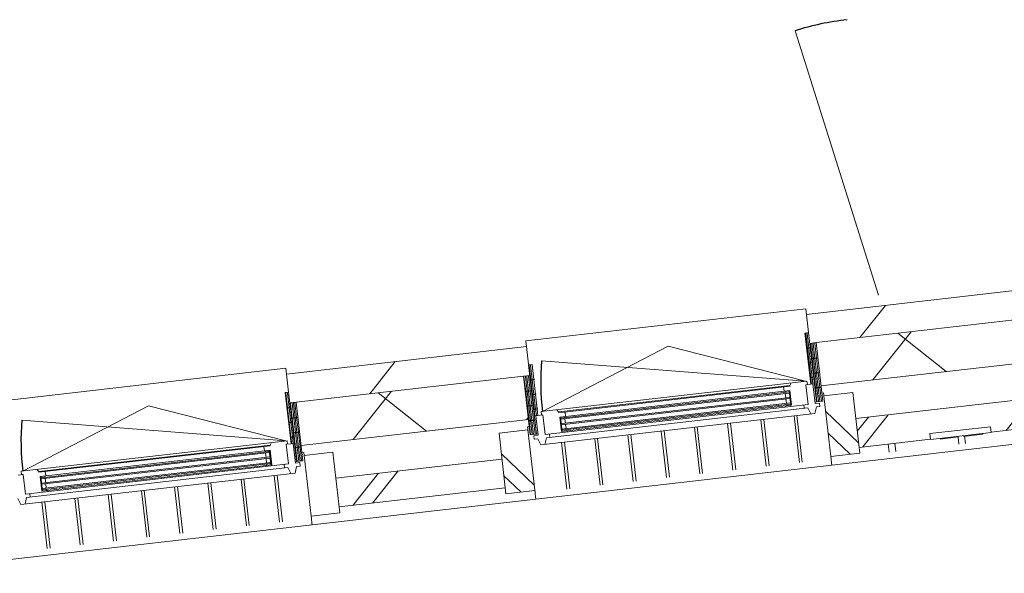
# Model space of a CAD drawing. Header units: metres. Extents: x 136266 to 136452, y 453403 to 453560.
# Tile 122 of 133: x 136313.21 to 136316.59, y 453533.03 to 453534.94. Entities that reach past the tile are written whole.
import ezdxf

# ---------------------------------------------------------------- set-up
doc = ezdxf.new("R2010")
doc.units = ezdxf.units.M
doc.layers.add('A-DETL-BEBOUWING', color=253, linetype='Continuous', lineweight=9)
doc.layers.add('A-DETL-GENF-4', color=252, linetype='Continuous', lineweight=9)
pattern_1 = [(76.77799999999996, (1020.113961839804, 631.9547653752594), (-389.3964602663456, 91.48987229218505), [])]

# ---------------------------------------------------------------- blocks, each defined once
blk = doc.blocks.new('859-DO-0010 29-09-2022')
at = {"layer": 'A-DETL-BEBOUWING'}
h = blk.add_hatch(dxfattribs=at)
h.set_pattern_fill('FP_1236', color=256, angle=45.00000000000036, style=0, pattern_type=2)
h.set_pattern_definition([(76.77800000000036, (23018.23420882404, 81867.8720671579), (-412.9549461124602, 97.02500956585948), []), (166.7780000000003, (23018.23420882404, 81867.8720671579), (-97.02500956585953, -412.9549461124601), [])])
h.paths.add_polyline_path([(20722.97763277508, 80445.97294263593), (21105.30769528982, 80682.82443267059), (21025.53008277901, 80809.85348978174), (20643.98321958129, 80573.48718766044), (20718.12218628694, 80453.8106942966)])
h.paths.add_polyline_path([(21966.45389668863, 81216.3000364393), (22635.47863558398, 81630.7573909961), (22555.70102307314, 81757.78644810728), (21887.45948349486, 81343.8142814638), (21946.06622578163, 81249.21019246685)])
h.paths.add_polyline_path([(23496.62483698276, 82164.2329947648), (24116.34406780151, 82548.14584288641), (24037.34965460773, 82675.66008791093), (23417.63042378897, 82291.74723978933), (23472.65645350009, 82202.92320335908)])
h.paths.add_polyline_path([(25076.1012853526, 83142.71045952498), (25313.49045365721, 83289.7718176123), (25234.49604046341, 83417.2860626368), (24997.10687215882, 83270.22470454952), (25070.45957682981, 83151.81740992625)])
h = blk.add_hatch(dxfattribs=at)
h.set_pattern_fill('FP_1235', color=256, angle=45.00000000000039, style=0, pattern_type=2)
h.set_pattern_definition([(76.77800000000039, (23136.725506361, 81676.60109706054), (-389.3964602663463, 91.48987229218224), []), (76.77800000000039, (24156.83946820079, 82308.5558624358), (-389.3964602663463, 91.48987229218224), [])])
h.paths.add_polyline_path([(20841.46925256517, 80254.70157510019), (21133.68924859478, 80435.73034647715), (21081.02630646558, 80520.73984316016), (20788.80631043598, 80339.7110717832), (20815.13778150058, 80297.2063234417)])
h.paths.add_polyline_path([(22175.05558296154, 81080.85138755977), (22663.86018888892, 81383.6633048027), (22611.19724675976, 81468.67280148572), (22122.39264083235, 81165.86088424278), (22148.72411189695, 81123.35613590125)])
h.paths.add_polyline_path([(23705.22652325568, 82028.78434588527), (23915.79504653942, 82159.23045353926), (23905.78931625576, 82175.38188870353), (24084.30925929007, 82285.97406717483), (24094.8418477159, 82270.14901789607), (24194.03112918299, 82331.59626312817), (24141.36818705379, 82416.60575981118), (23652.56358112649, 82113.79384256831), (23678.89505219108, 82071.2890942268)])
h.paths.add_polyline_path([(25235.39746354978, 82976.71730421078), (25431.98207344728, 83098.50045007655), (25379.31913131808, 83183.50994675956), (25182.73452142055, 83061.72680089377), (25209.06599248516, 83019.22205255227)])
h = blk.add_hatch(dxfattribs=at)
h.set_pattern_fill('FP_841', color=256, angle=44.99999999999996, style=0, pattern_type=2)
h.set_pattern_definition(pattern_1)
h.paths.add_polyline_path([(23398.92833451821, 82280.16139252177), (24067.10297844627, 82694.092117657), (24014.44003631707, 82779.10161434), (23346.26539238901, 82365.17088920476), (23387.62256477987, 82298.41137545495)])
h = blk.add_hatch(dxfattribs=at)
h.set_pattern_fill('FP_1658', color=256, angle=121.7780000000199, style=0, pattern_type=2)
h.set_pattern_definition([(301.7780000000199, (23337.18344042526, 82287.22796540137), (-43.18482431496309, -26.75277460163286), [50.8, 0, 0, 0]), (301.7780000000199, (23341.50192285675, 82289.90324286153), (-43.18482431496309, -26.75277460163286), [50.8, 0, 0, 0]), (301.7780000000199, (23345.82040528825, 82292.5785203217), (-43.18482431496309, -26.75277460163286), [50.8, 0, 0, 0]), (301.7780000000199, (23350.13888771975, 82295.25379778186), (-43.18482431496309, -26.75277460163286), [50.8, 0, 0, 0]), (301.7780000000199, (23354.45737015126, 82297.92907524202), (-43.18482431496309, -26.75277460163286), [50.8, 0, 0, 0]), (301.7780000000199, (23358.77585258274, 82300.60435270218), (-43.18482431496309, -26.75277460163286), [50.8, 0, 0, 0]), (301.7780000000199, (23363.09433501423, 82303.27963016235), (-43.18482431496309, -26.75277460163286), [50.8, 0, 0, 0]), (301.7780000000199, (23367.41281744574, 82305.95490762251), (-43.18482431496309, -26.75277460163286), [50.8, 0, 0, 0]), (301.7780000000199, (23371.73129987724, 82308.63018508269), (-43.18482431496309, -26.75277460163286), [50.8, 0, 0, 0]), (301.7780000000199, (23376.04978230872, 82311.30546254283), (-43.18482431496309, -26.75277460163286), [50.8, 0, 0, 0])])
h.paths.add_polyline_path([(23398.92833451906, 82280.16139251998), (23379.44304593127, 82311.61490629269), (23369.24190632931, 82305.29535323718), (23462.45531389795, 82154.82854410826), (23472.65645349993, 82161.14809716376)])
h = blk.add_hatch(dxfattribs=at)
h.set_pattern_fill('FP_939', color=256, angle=180, style=0, pattern_type=2)
h.set_pattern_definition([(301.778, (23375.37039335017, 82267.35964600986), (-43.1848243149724, -26.75277460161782), [50.8, 0, 0, 0]), (301.778, (23379.68839335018, 82270.03564600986), (-43.1848243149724, -26.75277460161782), [50.8, 0, 0, 0]), (301.778, (23384.00739335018, 82272.71064600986), (-43.1848243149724, -26.75277460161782), [50.8, 0, 0, 0]), (301.778, (23388.32539335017, 82275.38564600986), (-43.1848243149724, -26.75277460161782), [50.8, 0, 0, 0]), (301.778, (23392.64439335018, 82278.06164600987), (-43.1848243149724, -26.75277460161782), [50.8, 0, 0, 0]), (301.778, (23396.96239335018, 82280.73664600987), (-43.1848243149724, -26.75277460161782), [50.8, 0, 0, 0]), (301.778, (23401.28139335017, 82283.41164600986), (-43.1848243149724, -26.75277460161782), [50.8, 0, 0, 0]), (301.778, (23405.59939335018, 82286.08664600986), (-43.1848243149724, -26.75277460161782), [50.8, 0, 0, 0]), (301.778, (23409.91839335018, 82288.76264600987), (-43.1848243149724, -26.75277460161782), [50.8, 0, 0, 0]), (301.778, (23414.23639335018, 82291.43764600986), (-43.1848243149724, -26.75277460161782), [50.8, 0, 0, 0])])
h.paths.add_polyline_path([(23417.63042377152, 82291.74723979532), (23398.92833450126, 82280.16139252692), (23505.83410702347, 82107.59211426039), (23524.53619629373, 82119.17796152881), (23421.42581157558, 82285.6206544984)])
h = blk.add_hatch(dxfattribs=at)
h.set_pattern_fill('FP_962', color=256, angle=-58.22199999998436, style=0, pattern_type=2)
h.set_pattern_definition([(341.4100000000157, (-114888.975983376, 186613.2905582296), (127.5175550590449, 379.1296257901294), []), (341.4100000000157, (-114355.2256896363, 185538.530175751), (127.5175550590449, 379.1296257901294), [])])
h.paths.add_polyline_path([(23520.15743652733, 82137.63944745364), (23630.74961499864, 81959.1195044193), (23715.75911168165, 82011.7824465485), (23605.16693321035, 82190.30238958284), (23551.44656882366, 82157.0229025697)])
h = blk.add_hatch(color=256, dxfattribs=at)
h.paths.add_polyline_path([(23404.37081334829, 82102.37674913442), (23392.46948381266, 82095.00393723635), (23394.57600149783, 82091.60355736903), (23406.47733103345, 82098.9763692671)])
h.paths.add_polyline_path([(23428.59576672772, 82063.27238066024), (23416.69443719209, 82055.89956876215), (23418.80095487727, 82052.49918889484), (23430.70228441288, 82059.87200079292)])
h.paths.add_polyline_path([(22743.84702412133, 81693.18568879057), (22731.9456945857, 81685.81287689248), (22734.05221227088, 81682.41249702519), (22745.9535418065, 81689.78530892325)])
h.paths.add_polyline_path([(22768.07197750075, 81654.0813203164), (22756.17064796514, 81646.70850841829), (22758.27716565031, 81643.30812855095), (22770.17849518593, 81650.68094044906)])
for points in [[(23406.47733103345, 82098.9763692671), (22734.05221227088, 81682.41249702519), (22736.15872995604, 81679.01211715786), (23408.58384871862, 82095.57598939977)], [(23416.48329003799, 82082.82456489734), (22744.05817127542, 81666.2606926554), (22746.1646889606, 81662.86031278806), (23418.58980772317, 82079.42418503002)], [(23426.48924904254, 82066.67276052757), (22754.06413027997, 81650.10888828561), (22756.17064796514, 81646.70850841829), (23428.59576672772, 82063.27238066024)], [(21876.30639073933, 81151.04341094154), (21203.88127197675, 80734.47953869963), (21205.98778966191, 80731.0791588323), (21878.41290842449, 81147.64303107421)], [(21886.31234974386, 81134.89160657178), (21213.88723098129, 80718.32773432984), (21215.99374866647, 80714.9273544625), (21888.41886742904, 81131.49122670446)], [(21896.31830874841, 81118.739802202), (21223.89318998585, 80702.17592996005), (21225.99970767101, 80698.77555009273), (21898.42482643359, 81115.33942233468)]]:
    blk.add_hatch(color=256, dxfattribs=at).paths.add_polyline_path(points)
h = blk.add_hatch(dxfattribs=at)
h.set_pattern_fill('FP_841', color=256, angle=44.99999999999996, style=0, pattern_type=2)
h.set_pattern_definition(pattern_1)
h.paths.add_polyline_path([(21868.75739422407, 81332.22843419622), (22575.18631165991, 81769.85748328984), (22522.5233695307, 81854.8669799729), (21816.09445209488, 81417.23793087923), (21855.79890584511, 81353.14626617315)])
h = blk.add_hatch(dxfattribs=at)
h.set_pattern_fill('FP_1659', color=256, angle=121.7780000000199, style=0, pattern_type=2)
h.set_pattern_definition([(301.7780000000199, (22596.35628025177, 81828.2893834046), (43.18482431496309, 26.75277460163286), [50.8, 0, 0, 0]), (301.7780000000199, (22592.03779782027, 81825.61410594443), (43.18482431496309, 26.75277460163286), [50.8, 0, 0, 0]), (301.7780000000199, (22587.71931538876, 81822.93882848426), (43.18482431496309, 26.75277460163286), [50.8, 0, 0, 0]), (301.7780000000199, (22583.40083295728, 81820.26355102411), (43.18482431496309, 26.75277460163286), [50.8, 0, 0, 0]), (301.7780000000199, (22579.08235052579, 81817.58827356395), (43.18482431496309, 26.75277460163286), [50.8, 0, 0, 0]), (301.7780000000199, (22574.76386809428, 81814.91299610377), (43.18482431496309, 26.75277460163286), [50.8, 0, 0, 0]), (301.7780000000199, (22570.44538566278, 81812.2377186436), (43.18482431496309, 26.75277460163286), [50.8, 0, 0, 0]), (301.7780000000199, (22566.1269032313, 81809.56244118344), (43.18482431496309, 26.75277460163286), [50.8, 0, 0, 0]), (301.7780000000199, (22561.80842079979, 81806.88716372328), (43.18482431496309, 26.75277460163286), [50.8, 0, 0, 0]), (301.7780000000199, (22557.48993836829, 81804.21188626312), (43.18482431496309, 26.75277460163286), [50.8, 0, 0, 0])])
h.paths.add_polyline_path([(22574.31567827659, 81794.04929738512), (22565.90216267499, 81807.6305501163), (22555.70102307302, 81801.31099706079), (22648.91443064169, 81650.84418793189), (22659.11557024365, 81657.16374098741), (22585.3874512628, 81776.17703634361)])
h = blk.add_hatch(dxfattribs=at)
h.set_pattern_fill('FP_419', color=256, angle=121.7780000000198, style=0, pattern_type=2)
h.set_pattern_definition([(301.7780000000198, (22597.13947956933, 81785.25002236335), (43.18482431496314, 26.75277460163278), [50.8, 0, 0, 0]), (301.7780000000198, (22592.82099713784, 81782.57474490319), (43.18482431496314, 26.75277460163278), [50.8, 0, 0, 0]), (301.7780000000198, (22588.50251470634, 81779.89946744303), (43.18482431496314, 26.75277460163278), [50.8, 0, 0, 0]), (301.7780000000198, (22584.18403227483, 81777.22418998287), (43.18482431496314, 26.75277460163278), [50.8, 0, 0, 0]), (301.7780000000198, (22579.86554984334, 81774.5489125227), (43.18482431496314, 26.75277460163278), [50.8, 0, 0, 0]), (301.7780000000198, (22575.54706741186, 81771.87363506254), (43.18482431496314, 26.75277460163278), [50.8, 0, 0, 0]), (301.7780000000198, (22571.22858498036, 81769.19835760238), (43.18482431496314, 26.75277460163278), [50.8, 0, 0, 0]), (301.7780000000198, (22566.91010254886, 81766.52308014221), (43.18482431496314, 26.75277460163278), [50.8, 0, 0, 0]), (301.7780000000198, (22562.59162011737, 81763.84780268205), (43.18482431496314, 26.75277460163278), [50.8, 0, 0, 0]), (301.7780000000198, (22558.27313768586, 81761.17252522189), (43.18482431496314, 26.75277460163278), [50.8, 0, 0, 0])])
h.paths.add_polyline_path([(22575.18631166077, 81769.85748328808), (22556.4842223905, 81758.27163601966), (22663.38999491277, 81585.70235775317), (22682.09208418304, 81597.2882050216)])
h = blk.add_hatch(dxfattribs=at)
h.set_pattern_fill('FP_963', color=256, angle=-58.22199999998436, style=0, pattern_type=2)
h.set_pattern_definition([(341.4100000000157, (-122922.3734199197, 181636.6425270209), (127.5175550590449, 379.1296257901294), []), (341.4100000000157, (-122388.62312618, 180561.8821445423), (127.5175550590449, 379.1296257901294), [])])
h.paths.add_polyline_path([(22563.80059884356, 81545.18134850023), (22674.39277731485, 81366.66140546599), (22759.40227399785, 81419.32434759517), (22648.81009552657, 81597.84429062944), (22620.99636704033, 81580.61383014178)])
h = blk.add_hatch(dxfattribs=at)
h.set_pattern_fill('FP_1658', color=256, angle=121.7780000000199, style=0, pattern_type=2)
h.set_pattern_definition([(301.7780000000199, (21807.01250013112, 81339.29500707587), (-43.18482431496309, -26.75277460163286), [50.8, 0, 0, 0]), (301.7780000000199, (21811.33098256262, 81341.97028453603), (-43.18482431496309, -26.75277460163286), [50.8, 0, 0, 0]), (301.7780000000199, (21815.64946499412, 81344.64556199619), (-43.18482431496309, -26.75277460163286), [50.8, 0, 0, 0]), (301.7780000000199, (21819.96794742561, 81347.32083945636), (-43.18482431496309, -26.75277460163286), [50.8, 0, 0, 0]), (301.7780000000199, (21824.28642985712, 81349.99611691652), (-43.18482431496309, -26.75277460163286), [50.8, 0, 0, 0]), (301.7780000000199, (21828.6049122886, 81352.67139437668), (-43.18482431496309, -26.75277460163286), [50.8, 0, 0, 0]), (301.7780000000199, (21832.9233947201, 81355.34667183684), (-43.18482431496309, -26.75277460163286), [50.8, 0, 0, 0]), (301.7780000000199, (21837.24187715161, 81358.021949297), (-43.18482431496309, -26.75277460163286), [50.8, 0, 0, 0]), (301.7780000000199, (21841.56035958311, 81360.69722675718), (-43.18482431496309, -26.75277460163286), [50.8, 0, 0, 0]), (301.7780000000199, (21845.87884201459, 81363.37250421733), (-43.18482431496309, -26.75277460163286), [50.8, 0, 0, 0])])
h.paths.add_polyline_path([(21868.75739422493, 81332.22843419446), (21849.27210563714, 81363.68194796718), (21839.07096603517, 81357.36239491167), (21932.28437360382, 81206.89558578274), (21942.4855132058, 81213.21513883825)])
h = blk.add_hatch(dxfattribs=at)
h.set_pattern_fill('FP_939', color=256, angle=180, style=0, pattern_type=2)
h.set_pattern_definition([(301.778, (21845.19945305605, 81319.42668768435), (-43.1848243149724, -26.75277460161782), [50.8, 0, 0, 0]), (301.778, (21849.51745305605, 81322.10268768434), (-43.1848243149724, -26.75277460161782), [50.8, 0, 0, 0]), (301.778, (21853.83645305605, 81324.77768768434), (-43.1848243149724, -26.75277460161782), [50.8, 0, 0, 0]), (301.778, (21858.15445305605, 81327.45268768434), (-43.1848243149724, -26.75277460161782), [50.8, 0, 0, 0]), (301.778, (21862.47345305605, 81330.12868768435), (-43.1848243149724, -26.75277460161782), [50.8, 0, 0, 0]), (301.778, (21866.79145305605, 81332.80368768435), (-43.1848243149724, -26.75277460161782), [50.8, 0, 0, 0]), (301.778, (21871.11045305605, 81335.47868768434), (-43.1848243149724, -26.75277460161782), [50.8, 0, 0, 0]), (301.778, (21875.42845305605, 81338.15368768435), (-43.1848243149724, -26.75277460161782), [50.8, 0, 0, 0]), (301.778, (21879.74745305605, 81340.82968768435), (-43.1848243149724, -26.75277460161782), [50.8, 0, 0, 0]), (301.778, (21884.06545305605, 81343.50468768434), (-43.1848243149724, -26.75277460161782), [50.8, 0, 0, 0])])
h.paths.add_polyline_path([(21887.45948347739, 81343.81428146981), (21868.75739420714, 81332.2284342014), (21975.66316672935, 81159.65915593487), (21994.3652559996, 81171.2450032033), (21891.25487128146, 81337.68769617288)])
h = blk.add_hatch(color=256, dxfattribs=at)
h.paths.add_polyline_path([(21874.19987305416, 81154.44379080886), (21862.29854351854, 81147.0709789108), (21864.40506120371, 81143.67059904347), (21876.30639073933, 81151.04341094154)])
h.paths.add_polyline_path([(21898.42482643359, 81115.33942233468), (21886.52349689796, 81107.96661043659), (21888.63001458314, 81104.56623056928), (21900.53134411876, 81111.93904246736)])
h.paths.add_polyline_path([(21213.6760838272, 80745.25273046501), (21201.77475429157, 80737.87991856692), (21203.88127197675, 80734.47953869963), (21215.78260151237, 80741.85235059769)])
h.paths.add_polyline_path([(21237.90103720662, 80706.14836199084), (21225.99970767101, 80698.77555009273), (21228.10622535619, 80695.3751702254), (21240.0075548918, 80702.7479821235)])
for centre, radius, start, end in [((23542.81531599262, 82531.63343519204), 953.9999999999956, 121.7780000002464, 132.7779999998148), ((23441.68414640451, 82156.0769835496), 911.0000000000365, 200.7780000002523, 211.7780000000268), ((21911.51320611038, 81208.14402522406), 911.0000000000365, 200.7780000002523, 211.7780000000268)]:
    blk.add_arc(centre, radius, start, end)
for p, q in [((23542.81531599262, 82531.63343519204), (22894.89713187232, 83231.86056026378)), ((24014.44003631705, 82779.1016143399), (23346.26539238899, 82365.17088920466)), ((23417.63042378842, 82291.74723979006), (24067.10297844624, 82694.0921176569)), ((23496.62483698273, 82164.2329947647), (24146.09739164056, 82566.57787263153)), ((24141.36818705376, 82416.60575981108), (23652.56358112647, 82113.7938425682)), ((22511.99078110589, 81871.86887930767), (23335.73280396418, 82382.17278853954)), ((23335.73280396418, 82382.17278853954), (23379.44304593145, 82311.61490629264)), ((24094.31498957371, 82269.82263201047), (24194.03112918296, 82331.59626312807)), ((24094.34242659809, 82269.77834265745), (24194.05856620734, 82331.55197377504)), ((23646.58464491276, 81933.62493239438), (24220.36891980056, 82289.08131364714)), ((24084.30925929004, 82285.97406717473), (23905.78931625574, 82175.38188870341)), ((24094.84184771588, 82268.97216783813), (24084.30925929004, 82285.97406717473)), ((23916.32190468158, 82158.37998936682), (24094.84184771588, 82268.97216783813)), ((24071.53170472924, 82251.59080729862), (24013.92181563, 82215.90177990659)), ((24070.97971580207, 82252.48183804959), (24071.53170472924, 82251.59080729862)), ((24017.35461784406, 82218.02838306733), (24030.30222733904, 82197.12811198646)), ((23605.16693321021, 82190.30238958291), (23520.1574365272, 82137.63944745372)), ((23715.75911168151, 82011.78244654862), (23605.16693321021, 82190.30238958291)), ((23998.97726999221, 82206.64371142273), (23945.6038927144, 82173.57918112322)), ((23998.24239495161, 82206.18846014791), (24011.19000444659, 82185.28818906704)), ((23441.68414640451, 82156.0769835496), (22589.93380196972, 81832.90156561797)), ((23445.93462123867, 82158.71013065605), (22662.99715678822, 81673.68443364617)), ((22962.92347934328, 82063.96673551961), (23441.68414640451, 82156.0769835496)), ((23452.25417429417, 82148.5089910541), (23445.93462123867, 82158.71013065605)), ((23462.45531388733, 82154.82854410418), (23448.00369946, 82145.87584394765)), ((23504.21677931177, 82100.70849231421), (23468.40597866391, 82158.51495005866)), ((23705.22652325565, 82028.78434588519), (23915.7950465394, 82159.23045353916)), ((23705.25396028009, 82028.74005653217), (23915.82248356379, 82159.18616418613)), ((23905.78931625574, 82175.38188870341), (23916.32190468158, 82158.37998936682)), ((23399.23026341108, 82120.16906238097), (22718.30419498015, 81698.33889592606)), ((23400.61652097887, 82117.9313397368), (22719.69045254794, 81696.10117328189)), ((23399.79909797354, 82130.12941336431), (23399.23026341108, 82120.16906238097)), ((23399.23026341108, 82120.16906238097), (23400.61652097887, 82117.9313397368)), ((23483.81450010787, 82088.06938620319), (23448.00369946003, 82145.87584394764)), ((23509.79666334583, 82142.97078866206), (23514.92704931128, 82146.149036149)), ((23514.92704931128, 82146.149036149), (23519.17974187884, 82139.28426103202)), ((23519.17974187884, 82139.28426103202), (23520.17802372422, 82137.67281598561)), ((23520.1574365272, 82137.63944745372), (23630.7496149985, 81959.11950441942)), ((22709.37798532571, 81608.30998340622), (23483.81450010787, 82088.06938620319)), ((22729.39540968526, 81684.23298862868), (23406.9210982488, 82103.95663739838)), ((23406.47733103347, 82098.97636926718), (22734.0522122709, 81682.41249702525)), ((22736.15872995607, 81679.01211715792), (23408.58384871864, 82095.57598939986)), ((23416.48329003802, 82082.82456489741), (22744.05817127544, 81666.26069265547)), ((23381.91443170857, 82106.34549246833), (23389.9191989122, 82093.42404897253)), ((23392.46948381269, 82095.00393723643), (23394.57600149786, 82091.6035573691)), ((23396.68251918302, 82088.20317750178), (23404.5819605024, 82075.45175299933)), ((23404.37081334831, 82102.37674913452), (23430.70228441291, 82059.87200079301)), ((23404.37081334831, 82102.37674913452), (23433.2525693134, 82061.4518890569)), ((23406.9210982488, 82103.95663739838), (23433.2525693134, 82061.45188905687)), ((23430.70228441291, 82059.87200079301), (23406.9210982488, 82103.9566373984)), ((23501.58363220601, 82104.95896714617), (23505.83410704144, 82107.59211425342)), ((23516.96820381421, 82108.60793363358), (23504.21677931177, 82100.70849231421)), ((23513.08661726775, 82092.08724097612), (23523.28775686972, 82098.40679403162)), ((23517.87170480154, 82069.17211633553), (23513.08661726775, 82092.08724097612)), ((23523.28775686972, 82098.40679403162), (23516.96820381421, 82108.60793363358)), ((23791.3633603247, 82082.08438308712), (23806.1269644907, 82058.25269976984)), ((23810.47558321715, 82093.92430600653), (23825.23918738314, 82070.09262268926)), ((22667.24763162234, 81676.31758075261), (22962.92347934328, 82063.96673551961)), ((22711.13158127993, 81569.40079552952), (23517.87170480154, 82069.17211633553)), ((22718.24782328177, 81599.6887320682), (23487.58376826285, 82076.28835833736)), ((22746.16468896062, 81662.86031278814), (23418.58980772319, 82079.42418503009)), ((23426.48924904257, 82066.67276052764), (22754.06413027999, 81650.1088882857)), ((23433.2525693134, 82061.45188905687), (22755.72688074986, 81641.72824028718)), ((22756.17064796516, 81646.70850841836), (23428.59576672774, 82063.27238066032)), ((23406.68847818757, 82072.05137313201), (23414.58791950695, 82059.29994862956)), ((23416.2506699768, 82050.91930063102), (23418.35718766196, 82047.51892076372)), ((23416.69443719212, 82055.89956876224), (23418.80095487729, 82052.49918889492)), ((23471.06307560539, 82080.16994488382), (23477.38262866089, 82069.96880528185)), ((23487.58376826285, 82076.28835833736), (23505.97037526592, 82061.79930443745)), ((23456.69468335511, 82031.27326896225), (23541.52720885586, 81894.33503491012)), ((23465.19563302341, 82036.53956317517), (23550.02815852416, 81899.60132912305)), ((23630.7496149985, 81959.11950441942), (23715.75911168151, 82011.78244654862)), ((23358.93376216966, 81970.71088551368), (23443.76628767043, 81833.77265146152)), ((23367.43471183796, 81975.9771797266), (23452.26723733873, 81839.03894567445)), ((23630.79087382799, 81959.11950441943), (23635.04374603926, 81952.25443931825)), ((23635.04376203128, 81952.25443931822), (23630.79088982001, 81959.1195044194)), ((23635.04397526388, 81952.25406929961), (23638.15418966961, 81947.23350359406)), ((23638.15421298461, 81947.23349177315), (23635.04398631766, 81952.25407727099)), ((23640.99780582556, 81942.64331153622), (23638.15442994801, 81947.2331415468)), ((23638.15442699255, 81947.23312050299), (23640.99777441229, 81942.64333642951)), ((22775.23706363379, 81393.83013761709), (23646.58440463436, 81933.62529444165)), ((23269.6737906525, 81915.41479627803), (23354.5063161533, 81778.47656222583)), ((23643.39424865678, 81938.77492912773), (23640.99801469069, 81942.64297438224)), ((23640.99802224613, 81942.64293637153), (23643.39420673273, 81938.77497098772)), ((23645.19160272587, 81935.87360689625), (23643.39444701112, 81938.77460894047)), ((23643.39447119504, 81938.77454408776), (23646.57831380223, 81933.63512637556)), ((23646.57855408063, 81933.63476432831), (23645.19178445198, 81935.87331355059)), ((23261.17284098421, 81910.1485020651), (23346.005366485, 81773.2102680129)), ((22522.52336953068, 81854.86697997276), (21816.09445209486, 81417.23793087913)), ((22554.76988826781, 81802.81405211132), (22511.99078110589, 81871.86887930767)), ((23163.41191979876, 81849.58611861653), (23248.24444529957, 81712.6478845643)), ((23171.91286946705, 81854.85241282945), (23256.74539496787, 81717.91417877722)), ((23065.65099861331, 81789.02373516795), (23150.48352411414, 81652.0855011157)), ((23074.1519482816, 81794.29002938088), (23158.98447378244, 81657.3517953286)), ((21887.45948349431, 81343.81428146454), (22556.48422238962, 81758.27163602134)), ((22967.89007742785, 81728.4613517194), (23052.72260292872, 81591.52311766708)), ((22976.39102709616, 81733.72764593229), (23061.22355259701, 81596.78941188)), ((22718.30419498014, 81698.33889592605), (22709.13268005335, 81702.26515093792)), ((22718.30419498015, 81698.33889592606), (22719.69045254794, 81696.10117328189)), ((22755.72688074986, 81641.72824028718), (22729.39540968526, 81684.23298862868)), ((22729.39540968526, 81684.23298862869), (22758.27716565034, 81643.30812855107)), ((22731.94569458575, 81685.81287689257), (22758.27716565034, 81643.30812855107)), ((22755.72688074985, 81641.7282402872), (22731.94569458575, 81685.81287689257)), ((22746.39730902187, 81694.76557705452), (22738.39254181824, 81707.68702055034)), ((22745.95354180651, 81689.78530892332), (22743.84702412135, 81693.18568879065)), ((22755.95950081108, 81673.63350455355), (22748.0600594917, 81686.38492905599)), ((22653.164905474, 81653.47733503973), (22688.97570612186, 81595.67087729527)), ((22673.56718467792, 81666.11644115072), (22659.11557023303, 81657.16374098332)), ((22662.99715678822, 81673.68443364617), (22669.31670984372, 81663.48329404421)), ((22669.31670984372, 81663.48329404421), (22673.56718467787, 81666.11644115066)), ((22673.56718467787, 81666.11644115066), (22709.37798532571, 81608.30998340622)), ((22754.06413027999, 81650.1088882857), (22765.96545981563, 81657.48170018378)), ((22754.06413027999, 81650.1088882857), (22756.17064796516, 81646.70850841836)), ((22765.96545981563, 81657.48170018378), (22758.06601849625, 81670.23312468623)), ((22770.17849518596, 81650.68094044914), (22768.07197750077, 81654.08132031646)), ((22774.83529777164, 81648.8604488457), (22772.72878008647, 81652.26082871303)), ((22870.1291562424, 81667.89896827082), (22954.96168174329, 81530.96073421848)), ((22878.6301059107, 81673.16526248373), (22963.46263141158, 81536.2270284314)), ((21966.45389668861, 81216.30003643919), (22635.47863558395, 81630.75739099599)), ((22643.57970831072, 81606.35387932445), (22648.65046194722, 81609.495184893)), ((22728.44896288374, 81606.0082851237), (22722.12940982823, 81616.20942472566)), ((22772.36823505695, 81607.33658482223), (22857.20076055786, 81470.39835076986)), ((22780.86918472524, 81612.60287903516), (22865.70171022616, 81475.66464498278)), ((22648.81009552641, 81597.8442906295), (22563.80059884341, 81545.18134850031)), ((22647.83240087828, 81599.48910420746), (22643.57970831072, 81606.35387932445)), ((22648.88267761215, 81597.79372804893), (22647.83240087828, 81599.48910420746)), ((22648.81009552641, 81597.8442906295), (22763.65514620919, 81412.45928249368)), ((22650.72105806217, 81594.8261802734), (22648.88267761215, 81597.79372804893)), ((22688.97570612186, 81595.67087729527), (22676.22428161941, 81587.7714359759)), ((22676.22428161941, 81587.7714359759), (22682.54383467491, 81577.57029637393)), ((22682.09208418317, 81597.28820502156), (22686.34255901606, 81599.92135212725)), ((22682.54383467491, 81577.57029637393), (22692.74497427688, 81583.88984942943)), ((22692.74497427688, 81583.88984942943), (22711.13158127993, 81569.40079552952)), ((22723.03291081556, 81576.7736074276), (22718.24782328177, 81599.6887320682)), ((22563.80059884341, 81545.18134850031), (22674.39277731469, 81366.66140546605)), ((22611.19724675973, 81468.67280148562), (22122.39264083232, 81165.86088424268)), ((20981.81984081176, 80923.93592098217), (21805.56186367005, 81434.23983021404)), ((21805.56186367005, 81434.23983021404), (21849.27210563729, 81363.68194796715)), ((22674.39277731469, 81366.66140546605), (22759.40227399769, 81419.32434759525)), ((22763.69640503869, 81412.4592824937), (22759.44353282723, 81419.32434759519)), ((22763.66049804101, 81412.45064346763), (22766.76576419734, 81407.43806531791)), ((22766.80684866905, 81407.43834676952), (22763.70187460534, 81412.45045341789)), ((22766.77094167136, 81407.42970774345), (22769.60954179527, 81402.84758684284)), ((22769.65043341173, 81402.84817960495), (22766.81251111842, 81407.42920633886)), ((22116.40738506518, 80985.70217520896), (22775.2011566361, 81393.821498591)), ((22175.05558296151, 81080.85138755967), (22663.8601888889, 81383.6633048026)), ((22769.61452641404, 81402.83954057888), (22772.00622424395, 81398.9788176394)), ((22772.04686573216, 81398.97981416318), (22769.65634604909, 81402.83863531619)), ((22772.01095873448, 81398.9711751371), (22773.80395685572, 81396.07688435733)), ((22775.23097280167, 81393.83996955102), (22772.05317366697, 81398.96963177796)), ((22773.80829617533, 81396.06987974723), (22775.19506580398, 81393.83133052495)), ((22074.99599291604, 81242.36943125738), (21989.98649623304, 81189.70648912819)), ((22185.58817138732, 81063.84948822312), (22074.99599291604, 81242.36943125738)), ((21911.51320611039, 81208.14402522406), (21059.76286167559, 80884.96860729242)), ((21915.76368094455, 81210.7771723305), (21132.8262164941, 80725.75147532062)), ((21432.75253904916, 81116.03377719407), (21911.51320611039, 81208.14402522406)), ((21922.08323400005, 81200.57603272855), (21915.76368094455, 81210.7771723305)), ((21932.28437359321, 81206.89558577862), (21917.83275916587, 81197.94288562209)), ((21974.04583901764, 81152.77553398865), (21938.23503836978, 81210.5819917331)), ((21869.05932311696, 81172.23610405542), (21188.13325468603, 80750.40593760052)), ((21870.44558068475, 81169.99838141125), (21189.51951225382, 80748.16821495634)), ((21869.62815767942, 81182.19645503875), (21869.05932311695, 81172.23610405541)), ((21869.05932311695, 81172.23610405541), (21870.44558068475, 81169.99838141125)), ((21917.83275916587, 81197.94288562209), (21953.64355981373, 81140.13642787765)), ((21979.62572305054, 81195.03783033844), (21984.75610901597, 81198.21607782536)), ((21984.75610901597, 81198.21607782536), (21990.0070834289, 81189.73985766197)), ((21989.98649623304, 81189.70648912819), (22100.57867470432, 81011.18654609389)), ((21179.20704503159, 80660.37702508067), (21953.64355981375, 81140.13642787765)), ((21199.22446939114, 80736.30003030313), (21876.75015795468, 81156.02367907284)), ((21876.30639073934, 81151.04341094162), (21203.88127197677, 80734.47953869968)), ((21205.98778966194, 80731.07915883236), (21878.41290842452, 81147.6430310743)), ((21886.31234974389, 81134.89160657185), (21213.88723098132, 80718.32773432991)), ((21851.74349141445, 81158.41253414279), (21859.74825861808, 81145.49109064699)), ((21862.29854351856, 81147.07097891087), (21864.40506120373, 81143.67059904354)), ((21866.5115788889, 81140.27021917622), (21874.41102020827, 81127.51879467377)), ((21874.19987305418, 81154.44379080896), (21900.53134411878, 81111.93904246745)), ((21874.19987305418, 81154.44379080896), (21903.08162901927, 81113.51893073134)), ((21903.08162901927, 81113.51893073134), (21876.75015795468, 81156.02367907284)), ((21900.53134411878, 81111.93904246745), (21876.75015795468, 81156.02367907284)), ((21971.41269191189, 81157.02600882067), (21975.66316674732, 81159.65915592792)), ((21986.79726352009, 81160.67497530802), (21974.04583901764, 81152.77553398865)), ((21982.91567697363, 81144.15428265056), (21993.1168165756, 81150.47383570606)), ((21987.70076450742, 81121.23915800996), (21982.91567697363, 81144.15428265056)), ((21993.1168165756, 81150.47383570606), (21986.79726352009, 81160.67497530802)), ((21137.07669132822, 80728.38462242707), (21432.75253904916, 81116.03377719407)), ((21180.96064098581, 80621.46783720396), (21987.70076450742, 81121.23915800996)), ((21188.07688298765, 80651.75577374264), (21957.41282796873, 81128.3554000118)), ((21215.99374866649, 80714.92735446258), (21888.41886742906, 81131.49122670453)), ((21896.31830874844, 81118.73980220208), (21223.89318998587, 80702.17592996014)), ((21903.08162901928, 81113.51893073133), (21225.55594045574, 80693.79528196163)), ((21225.99970767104, 80698.7755500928), (21898.42482643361, 81115.33942233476)), ((21876.51753789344, 81124.11841480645), (21884.41697921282, 81111.366990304)), ((21886.07972968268, 81102.98634230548), (21888.18624736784, 81099.58596243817)), ((21886.52349689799, 81107.96661043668), (21888.63001458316, 81104.56623056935)), ((21940.89213531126, 81132.23698655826), (21947.21168836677, 81122.03584695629)), ((21957.41282796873, 81128.3554000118), (21975.79943497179, 81113.86634611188)), ((21926.523743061, 81083.34031063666), (22011.35626856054, 80946.40207658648)), ((21935.0246927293, 81088.60660484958), (22019.85721822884, 80951.66837079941)), ((22100.57867470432, 81011.18654609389), (22185.58817138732, 81063.84948822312)), ((21828.76282187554, 81022.7779271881), (21913.59534737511, 80885.83969313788)), ((21837.26377154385, 81028.04422140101), (21922.09629704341, 80891.1059873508)), ((22100.61993353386, 81011.18654609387), (22104.86671047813, 81004.33132008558)), ((22104.86672647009, 81004.33132008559), (22100.61994952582, 81011.18654609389)), ((22104.87280574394, 81004.32148099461), (22107.9773526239, 80999.31006391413)), ((22107.97717010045, 80999.31038436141), (22104.87295580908, 81004.32126457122)), ((22107.98324937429, 80999.30054527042), (22110.82115694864, 80994.71954229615)), ((22110.82075484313, 80994.72021719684), (22107.98361905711, 80999.2999743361)), ((20867.89182395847, 80212.23965776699), (22116.41346433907, 80985.692336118)), ((21739.50285035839, 80967.48183795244), (21824.33537585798, 80830.54360390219)), ((22110.82683411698, 80994.71037810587), (22113.21787403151, 80990.85071718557)), ((22113.21718716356, 80990.85185175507), (22110.82748863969, 80994.7093473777)), ((22113.22326643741, 80990.84201266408), (22115.01566127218, 80987.94869572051)), ((22116.40129423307, 80985.71200714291), (22113.22437092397, 80990.84025559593)), ((22115.02060387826, 80987.94071727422), (22116.40737350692, 80985.70216805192)), ((21731.00190069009, 80962.21554373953), (21815.83442618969, 80825.27730968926)), ((21633.24097950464, 80901.65316029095), (21718.07350500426, 80764.71492624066)), ((21641.74192917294, 80906.91945450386), (21726.57445467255, 80769.98122045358)), ((21535.48005831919, 80841.09077684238), (21620.31258381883, 80704.15254279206)), ((21543.98100798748, 80846.3570710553), (21628.81353348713, 80709.41883700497)), ((21216.22636872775, 80746.83261872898), (21208.22160152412, 80759.75406222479)), ((21437.71913713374, 80780.5283933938), (21522.5516626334, 80643.59015934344)), ((21446.22008680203, 80785.79468760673), (21531.0526123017, 80648.85645355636)), ((21178.96173975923, 80754.33219261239), (21188.13325468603, 80750.40593760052)), ((21189.51951225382, 80748.16821495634), (21188.13325468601, 80750.4059376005)), ((21188.13325468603, 80750.40593760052), (21189.51951225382, 80748.16821495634)), ((21225.55594045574, 80693.79528196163), (21199.22446939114, 80736.30003030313)), ((21199.22446939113, 80736.30003030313), (21228.10622535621, 80695.37517022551)), ((21201.77475429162, 80737.879918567), (21228.10622535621, 80695.37517022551)), ((21225.55594045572, 80693.79528196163), (21201.77475429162, 80737.879918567)), ((21215.78260151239, 80741.85235059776), (21213.67608382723, 80745.25273046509)), ((21225.78856051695, 80725.70054622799), (21217.88911919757, 80738.45197073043)), ((21143.3962443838, 80718.18348282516), (21128.94462993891, 80709.23078265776)), ((21132.8262164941, 80725.75147532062), (21139.1457695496, 80715.55033571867)), ((21139.1457695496, 80715.55033571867), (21143.39624438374, 80718.18348282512)), ((21179.20704503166, 80660.37702508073), (21143.3962443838, 80718.18348282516)), ((21223.89318998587, 80702.17592996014), (21235.7945195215, 80709.54874185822)), ((21235.7945195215, 80709.54874185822), (21227.89507820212, 80722.30016636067)), ((21240.00755489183, 80702.74798212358), (21237.90103720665, 80706.1483619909)), ((21244.66435747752, 80700.92749052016), (21242.55783979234, 80704.32787038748)), ((21339.95821594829, 80719.96600994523), (21424.79074144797, 80583.02777589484)), ((21348.45916561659, 80725.23230415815), (21433.29169111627, 80588.29407010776)), ((21198.27802258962, 80658.07532679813), (21191.95846953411, 80668.2764664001)), ((21242.19729476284, 80659.40362649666), (21327.02982026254, 80522.46539244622)), ((21250.69824443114, 80664.66992070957), (21335.53076993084, 80527.73168665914)), ((21162.57403398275, 80635.95689110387), (21180.96064098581, 80621.46783720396)), ((21192.86197052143, 80628.84064910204), (21188.07688298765, 80651.75577374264))]:
    blk.add_line(p, q, dxfattribs=at)
at = {"layer": 'A-DETL-GENF-4'}
for p, q in [((23369.24190632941, 82305.29535323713), (23379.44304593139, 82311.61490629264)), ((23462.4553138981, 82154.82854410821), (23369.24190632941, 82305.29535323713)), ((23505.8341070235, 82107.5921142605), (23379.44304593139, 82311.61490629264)), ((23398.92833450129, 82280.16139252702), (23417.63042377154, 82291.74723979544)), ((23417.63042377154, 82291.74723979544), (23524.53619629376, 82119.17796152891)), ((23472.65645350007, 82161.14809716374), (23462.4553138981, 82154.82854410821)), ((23524.53619629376, 82119.17796152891), (23505.8341070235, 82107.5921142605)), ((22565.90216267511, 81807.63055011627), (22555.70102307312, 81801.31099706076)), ((22682.09208418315, 81597.28820502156), (22555.70102307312, 81801.31099706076)), ((22659.11557024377, 81657.16374098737), (22565.90216267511, 81807.63055011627)), ((22575.1863116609, 81769.85748328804), (22556.48422239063, 81758.27163601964)), ((22556.48422239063, 81758.27163601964), (22663.3899949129, 81585.70235775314)), ((22648.9144306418, 81650.84418793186), (22659.11557024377, 81657.16374098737)), ((22663.3899949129, 81585.70235775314), (22682.09208418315, 81597.28820502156)), ((21839.07096603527, 81357.36239491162), (21849.27210563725, 81363.68194796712)), ((21932.28437360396, 81206.89558578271), (21839.07096603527, 81357.36239491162)), ((21849.27210563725, 81363.68194796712), (21868.75739422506, 81332.22843419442)), ((21868.75739420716, 81332.2284342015), (21887.45948347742, 81343.81428146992)), ((21887.45948347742, 81343.81428146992), (21994.36525599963, 81171.2450032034)), ((21975.66316672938, 81159.65915593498), (21868.75739420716, 81332.2284342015)), ((21942.48551320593, 81213.21513883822), (21932.28437360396, 81206.89558578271)), ((21994.36525599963, 81171.2450032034), (21975.66316672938, 81159.65915593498))]:
    blk.add_line(p, q, dxfattribs=at)

msp = doc.modelspace()

# ---------------------------------------------------------------- block references
at = {"xscale": 0.001, "yscale": 0.001, "zscale": 0.001, "rotation": 334.7650131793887}
msp.add_blockref('859-DO-0010 29-09-2022', (136259.6791283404, 453469.3710543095), dxfattribs=at)

doc.saveas('drawing.dxf')
